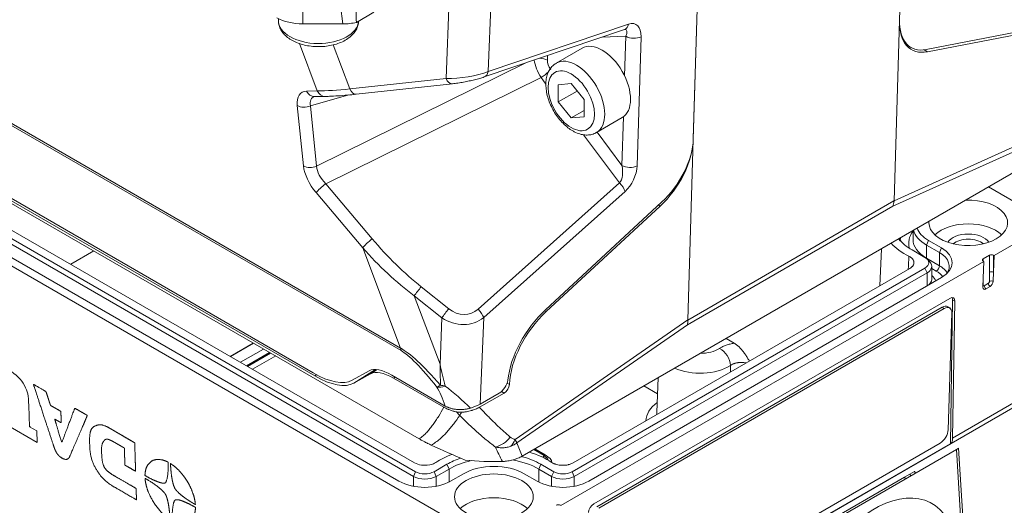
# Model space of a CAD drawing. Header units: millimetres. Extents: x 0 to 837, y 0 to 589.
# Tile 13 of 167: x 95 to 163, y 55 to 88. Entities that reach past the tile are written whole.
import ezdxf

# ---------------------------------------------------------------- set-up
doc = ezdxf.new("R2010")
doc.units = ezdxf.units.MM
doc.layers.add('1', color=7, linetype='Continuous', true_color=0xffffff)

msp = doc.modelspace()

# ---------------------------------------------------------------- linework, layer by layer
at = {"layer": '1', "color": 9, "linetype": 'Continuous', "lineweight": 18}
for p, q in [((155.401, 88.377), (155.757, 99.928)), ((66.453, 92.033), (122.474, 59.689)), ((141.615, 91.763), (141.259, 80.212)), ((141.614, 91.735), (141.261, 80.271)), ((118.159, 88.25), (119.356, 88.941)), ((73.502, 88.148), (115.308, 64.011)), ((115.196, 64.215), (73.526, 88.273)), ((117.232, 88.148), (114.481, 88.148)), ((126.926, 84.507), (136.543, 87.759)), ((155.401, 88.377), (155.021, 76.01)), ((164.473, 87.793), (157.234, 86.39)), ((157.317, 86.236), (164.421, 87.613)), ((155.817, 86.742), (156.187, 86.529)), ((118.154, 83.323), (124.74, 84.043)), ((115.284, 83.163), (115.289, 83.163)), ((115.289, 83.163), (116.021, 83.175)), ((141.259, 80.212), (140.879, 67.845)), ((164.629, 78.773), (129.53, 58.508)), ((139.091, 75.915), (131.128, 68.541)), ((131.173, 68.417), (138.988, 75.653)), ((117.869, 63.712), (119.028, 64.357)), ((119.14, 64.153), (117.982, 63.508)), ((120.587, 64.063), (124.259, 61.943)), ((124.16, 61.861), (120.7, 63.859)), ((128.287, 62.835), (126.594, 61.859)), ((126.654, 62.079), (127.956, 62.829))]:
    msp.add_line(p, q, dxfattribs=at)
at = {"layer": '1', "color": 9, "linetype": 'Continuous', "lineweight": 13}
for p, q in [((64.291, 98.758), (121.196, 65.903)), ((121.226, 65.744), (64.32, 98.598)), ((127.433, 90.72), (127.197, 84.879)), ((124.307, 84.406), (124.527, 89.868)), ((114.481, 89.137), (114.481, 88.148)), ((117.232, 88.148), (117.078, 89.375)), ((127.197, 84.879), (136.814, 88.131)), ((136.638, 87.302), (135.019, 87.243)), ((136.554, 84.576), (136.638, 87.302)), ((137.679, 87.271), (137.407, 78.414)), ((115.482, 83.55), (114.257, 86.796)), ((116.58, 86.709), (117.72, 83.687)), ((131.266, 85.974), (131.256, 85.656)), ((157.091, 86.367), (157.317, 86.236)), ((115.435, 78.39), (129.831, 85.489)), ((130.825, 84.47), (116.058, 77.189)), ((117.72, 83.687), (124.307, 84.406)), ((131.161, 84.019), (130.825, 84.47)), ((114.75, 83.539), (115.482, 83.55)), ((117.653, 83.273), (115.01, 82.529)), ((114.533, 78.411), (114.108, 82.55)), ((115.01, 82.529), (115.435, 78.39)), ((136.365, 78.446), (136.467, 81.77)), ((136.202, 77.237), (133.741, 80.548)), ((134.67, 80.726), (136.365, 78.446)), ((165.736, 80.523), (154.945, 75.641)), ((155.021, 76.01), (165.946, 80.953)), ((141.259, 80.213), (141.259, 80.212)), ((116.058, 77.189), (119.248, 73.41)), ((126.51, 68.578), (136.202, 77.237)), ((118.594, 72.798), (115.404, 76.577)), ((136.586, 76.662), (126.894, 68.003)), ((138.988, 75.653), (138.878, 75.717)), ((154.945, 75.641), (140.852, 67.505)), ((140.879, 67.841), (155.02, 76.006)), ((121.196, 65.903), (118.594, 72.798)), ((122.608, 70.12), (124.501, 68.612)), ((124.022, 67.992), (122.129, 69.5)), ((122.129, 69.5), (123.894, 64.824)), ((131.063, 68.48), (131.173, 68.417)), ((123.894, 64.824), (124.022, 67.992)), ((126.894, 68.003), (126.654, 62.079)), ((129.043, 59.647), (140.879, 67.845)), ((140.852, 67.505), (129.164, 59.408)), ((119.464, 64.449), (117.982, 63.508)), ((119.14, 64.153), (119.591, 64.439)), ((115.308, 64.011), (115.427, 64.087)), ((120.814, 63.932), (120.7, 63.859)), ((128.491, 63.512), (128.652, 63.419)), ((128.287, 62.835), (128.108, 62.938))]:
    msp.add_line(p, q, dxfattribs=at)
at = {"layer": '1', "color": 27, "linetype": 'Continuous', "lineweight": 18}
for p, q in [((112.816, 88.515), (112.816, 88.386)), ((133.636, 86.481), (131.869, 85.46)), ((132.89, 84.053), (132.006, 83.974)), ((132.006, 83.974), (132.006, 82.795)), ((133.774, 82.953), (132.89, 84.053)), ((132.006, 82.795), (133.3, 83.543)), ((132.006, 82.795), (132.89, 81.696)), ((133.774, 81.775), (133.774, 82.953)), ((132.89, 81.696), (133.774, 82.206)), ((132.89, 81.696), (133.774, 81.775)), ((134.619, 80.697), (136.386, 81.718)), ((133.565, 44.108), (159.299, 58.965)), ((159.827, 52.86), (159.452, 59.054))]:
    msp.add_line(p, q, dxfattribs=at)
at = {"layer": '1', "color": 252, "linetype": 'Continuous', "lineweight": 18}
for p, q in [((67.307, 87.263), (125.642, 53.583)), ((73.988, 85.283), (122.213, 57.441)), ((75.035, 85.25), (122.155, 58.045)), ((121.081, 56.787), (72.857, 84.63)), ((122.071, 57.114), (73.847, 84.956)), ((163.825, 75.628), (161.504, 76.969)), ((156.327, 73.979), (156.327, 73.362)), ((158.134, 72.464), (157.25, 72.974)), ((157.391, 73.301), (158.275, 72.791)), ((161.881, 72.26), (163.825, 73.382)), ((98.572, 71.661), (100.156, 72.575)), ((154.152, 72.723), (154.043, 70.184)), ((157.144, 72.137), (156.26, 72.648)), ((161.139, 72.035), (161.563, 72.28)), ((161.881, 72.26), (161.846, 72.28)), ((161.881, 72.26), (161.846, 71.111)), ((132.183, 55.113), (161.174, 71.852)), ((157.478, 71.824), (157.301, 72.015)), ((161.139, 71.872), (161.174, 71.852)), ((161.139, 70.703), (161.174, 71.852)), ((132.961, 57.441), (157.144, 71.403)), ((133.018, 58.045), (156.097, 71.37)), ((157.285, 71.076), (133.102, 57.114)), ((157.607, 70.627), (157.607, 71.525)), ((161.846, 71.111), (161.827, 70.495)), ((158.275, 70.749), (134.092, 56.787)), ((161.12, 70.087), (161.139, 70.703)), ((161.608, 70.132), (161.325, 69.969)), ((158.846, 69.326), (134.437, 55.234)), ((159.04, 69.209), (158.887, 59.352)), ((159.041, 59.744), (159.187, 69.136)), ((134.641, 55.037), (158.329, 68.713)), ((134.783, 54.949), (158.471, 68.626)), ((158.846, 68.663), (158.705, 68.75)), ((158.982, 68.331), (158.736, 60.313)), ((111.091, 66.261), (109.508, 65.347)), ((144.072, 66.247), (143.503, 66.575)), ((110.616, 64.707), (112.199, 65.621)), ((138.857, 63.893), (138.755, 61.503)), ((163.165, 61.815), (129.098, 42.146)), ((158.187, 59.406), (134.499, 45.729)), ((130.392, 59.006), (131.112, 58.589)), ((158.887, 59.352), (133.476, 44.681)), ((123.486, 57.441), (124.369, 57.951)), ((124.511, 57.624), (123.627, 57.114)), ((131.547, 57.114), (130.663, 57.624)), ((130.804, 57.951), (131.688, 57.441)), ((156.1, 57.274), (156.421, 57.46)), ((156.434, 57.467), (156.421, 57.46)), ((156.499, 57.348), (156.434, 57.467)), ((125.501, 57.298), (124.617, 56.787)), ((130.557, 56.787), (129.673, 57.298)), ((146.811, 51.911), (155.746, 57.07)), ((155.746, 57.07), (156.1, 57.274))]:
    msp.add_line(p, q, dxfattribs=at)
at = {"layer": '1', "color": 27, "linetype": 'Continuous', "lineweight": 13}
for p, q in [((131.869, 85.46), (131.868, 85.46)), ((159.662, 52.955), (159.299, 58.965))]:
    msp.add_line(p, q, dxfattribs=at)
at = {"layer": '1', "color": 252, "linetype": 'Continuous', "lineweight": 13}
for p, q in [((157.25, 72.974), (157.391, 73.301)), ((157.25, 72.974), (157.25, 72.076)), ((98.572, 71.661), (100.155, 72.575)), ((158.134, 72.464), (158.275, 72.791)), ((158.134, 72.464), (158.134, 71.566)), ((161.563, 72.28), (161.563, 71.111)), ((161.846, 71.111), (161.846, 72.28)), ((157.25, 72.076), (158.134, 71.566)), ((161.139, 71.872), (161.139, 72.035)), ((157.285, 71.076), (157.144, 71.403)), ((157.285, 71.076), (157.285, 70.178)), ((157.922, 71.198), (157.607, 71.38)), ((161.493, 70.359), (161.21, 70.195)), ((159.187, 69.136), (159.04, 69.209)), ((158.471, 68.626), (158.329, 68.713)), ((109.521, 65.34), (111.104, 66.254)), ((111.798, 65.853), (110.215, 64.939)), ((110.692, 64.664), (112.275, 65.578)), ((112.629, 65.374), (111.046, 64.459)), ((138.809, 62.779), (137.868, 63.322)), ((159.041, 59.744), (163.371, 62.244)), ((130.316, 58.962), (131.037, 58.546)), ((131.037, 58.546), (131.112, 58.589)), ((122.071, 57.114), (122.213, 57.441)), ((123.627, 57.114), (123.486, 57.441)), ((124.511, 57.624), (124.369, 57.951)), ((124.511, 57.624), (124.511, 56.73)), ((130.663, 57.624), (130.804, 57.951)), ((130.663, 57.624), (130.663, 56.73)), ((131.547, 57.114), (131.688, 57.441)), ((133.102, 57.114), (132.961, 57.441)), ((156.486, 57.341), (156.421, 57.46)), ((122.071, 57.114), (122.071, 56.436)), ((123.627, 57.114), (123.627, 56.436)), ((131.547, 57.114), (131.547, 56.436)), ((133.102, 57.114), (133.102, 56.436)), ((155.812, 56.952), (155.746, 57.07)), ((156.1, 57.274), (156.165, 57.156))]:
    msp.add_line(p, q, dxfattribs=at)
at = {"layer": '1', "color": 9, "linetype": 'Continuous', "lineweight": 18}
for centre, major_axis, ratio, start_param, end_param in [((123.727, 37.874), (-5.272, 55.438), 0.033523, 0.35964, 0.427525), ((114.481, 89.593), (2.5, 0), 0.578054, 3.9276, 4.712389), ((158.337, 90.253), (2.15, 3.724), 0.537015, 2.356185, 3.577916), ((117.244, 89.593), (2.512, 0.01), 0.575241, 4.705143, 5.082591), ((158.472, 90.279), (2.25, 3.897), 0.537015, 2.356185, 3.577916), ((137.966, 78.439), (2.484, 3.759), 0.575959, 4.310848, 5.532579), ((138.114, 78.577), (2.374, 3.592), 0.575959, 4.310848, 5.532579), ((153.583, 76.865), (-0.914, 1.781), 0.629202, 3.687136, 3.923175), ((114.71, 59.28), (40.306, 16.753), 0.03384, 6.265364, 6.267884), ((132.309, 65.321), (2.87, 4.344), 0.575959, 1.169256, 2.289036), ((132.309, 65.321), (2.76, 4.177), 0.575959, 1.169256, 2.37427), ((139.49, 68.729), (-1.071, 1.691), 0.523928, 3.634495, 3.870534), ((181.549, 97.861), (40.663, 30.042), 0.025178, 3.121768, 3.124289), ((114.083, 68.413), (-3.961, 4.579), 0.411532, 2.271282, 3.056175), ((121.236, 61.614), (-2.311, 2.671), 0.411532, 5.412874, 6.197768), ((121.349, 61.411), (-2.311, 2.671), 0.411532, 5.412874, 6.197768), ((114.195, 68.209), (-3.961, 4.579), 0.411532, 2.271282, 3.056175), ((127.956, 63.46), (0.442, 0.668), 0.575959, 3.996689, 5.430629), ((128.286, 63.229), (0.276, 0.418), 0.575959, 3.996689, 5.515863), ((124.948, 63.138), (2.503, 0.078), 0.596177, 5.118439, 5.443999), ((125.093, 59.472), (-7.55, 3.284), 0.112563, 1.378894, 1.689797), ((127.587, 63.972), (10.124, 0), 0.57735, 4.517142, 4.770548)]:
    msp.add_ellipse(centre, major_axis=major_axis, ratio=ratio, start_param=start_param, end_param=end_param, dxfattribs=at)
at = {"layer": '1', "color": 27, "linetype": 'Continuous', "lineweight": 13}
for centre, major_axis, ratio, start_param, end_param in [((115.566, 88.386), (-2.75, 0), 0.57735, 0.000003, 3.112634), ((133.244, 83.078), (-1.375, 2.382), 0.57735, 3.148465, 6.283185), ((153.895, 48.462), (3.664, 6.832), 0.597134, 5.757383, 8.616161)]:
    msp.add_ellipse(centre, major_axis=major_axis, ratio=ratio, start_param=start_param, end_param=end_param, dxfattribs=at)
at = {"layer": '1', "color": 9, "linetype": 'Continuous', "lineweight": 13}
for centre, major_axis, ratio, start_param, end_param in [((136.302, 88.469), (0.24, -0.71), 0.656106, 0.00001, 0.86968), ((136.07, 86.995), (0.584, 0.741), 0.348636, 5.392324, 6.581395), ((136.581, 86.657), (0.732, 1.462), 0.560926, 5.402485, 6.798749), ((137.168, 87.609), (-0.75, 0.023), 0.597148, 0.803471, 2.339361), ((130.726, 85.35), (-0.75, 0.023), 0.597148, 3.945064, 4.707043), ((131.276, 85.041), (-0.709, 1.323), 0.452683, 0.854557, 1.765379), ((131.806, 85.347), (-0.388, 0.644), 0.60504, 0.752634, 1.729337), ((125.46, 85.183), (2.513, 0.335), 0.27993, 4.198426, 5.437798), ((124.659, 84.788), (-0.081, 0.746), 0.586511, 2.044042, 3.141579), ((126.686, 85.217), (0.24, -0.71), 0.656106, 6.283031, 7.152865), ((130.952, 84.707), (-0.602, -0.447), 0.161068, 1.240209, 2.132754), ((115.765, 81.514), (-1.386, 1.911), 0.484121, 5.955809, 6.979088), ((115.277, 83.913), (-0.012, 0.75), 0.813721, 2.080581, 3.141589), ((116.292, 81.888), (-1.179, 1.174), 0.470084, 6.024275, 6.896716), ((123.363, 86.271), (9.843, 2.235), 0.157718, 3.748899, 4.066464), ((116.009, 83.925), (-0.012, 0.75), 0.813721, 2.080581, 3.141953), ((118.072, 84.069), (-0.081, 0.746), 0.586511, 2.044042, 3.141579), ((114.635, 82.924), (-0.746, -0.077), 0.642013, 0.723132, 2.029894), ((115.06, 78.786), (-0.746, -0.077), 0.642013, 0.723132, 2.029894), ((116.179, 77.482), (-1.364, 1.824), 0.513644, 0.708661, 1.685365), ((116.706, 77.856), (-1.087, 1.104), 0.600284, 0.607867, 1.584571), ((135.799, 78.188), (-0.158, 1.099), 0.544799, 3.593293, 4.869811), ((136.895, 78.752), (-0.75, 0.023), 0.597148, 0.803471, 2.339361), ((136.31, 77.85), (0.697, 1.466), 0.578543, 4.083878, 5.360396), ((115.931, 76.952), (-0.573, -0.484), 0.139986, 4.372481, 5.745215), ((136.075, 77), (-0.5, 0.559), 0.339525, 3.801543, 4.835292), ((119.121, 73.173), (-0.573, -0.484), 0.139986, 4.372481, 5.745215), ((124.739, 80.694), (-8.634, 12.889), 0.566031, 1.765111, 2.082676), ((124.612, 80.457), (-9.134, 12.952), 0.598119, 1.74777, 2.065335), ((122.481, 69.883), (0.467, 0.587), 0.068592, 1.210255, 2.333999), ((124.374, 68.375), (0.467, 0.587), 0.068592, 1.210255, 2.333999), ((125.353, 70.255), (-0.664, 1.966), 0.817818, 2.237906, 3.477278), ((126.382, 68.341), (-0.5, 0.559), 0.339525, 3.801543, 4.835292), ((125.226, 70.018), (-1.877, 1.827), 0.8946, 1.782444, 3.021816), ((122.25, 66.652), (0.75, 1.299), 0.57735, 2.471099, 2.617994), ((148.112, 18.192), (-27.635, 47.816), 0.081068, 5.900042, 6.155286), ((147.087, 17.284), (-26.426, 48.566), 0.070405, 5.913322, 6.168565), ((124.709, 64.146), (1.168, 0.941), 0.105547, 3.56464, 3.900264), ((124.709, 64.146), (1.288, 0.769), 0.384301, 3.59965, 4.136847), ((123.882, 61.22), (-0.735, 2.513), 0.221259, 4.938919, 5.576868), ((124.709, 64.146), (-1.495, -0.123), 0.564164, 0.97654, 1.216833), ((124.907, 62.129), (-2.396, 2.134), 0.153113, 4.38868, 5.120575), ((127.682, 60.494), (-0.962, -1.151), 0.815254, 0.807406, 1.662708), ((128.021, 60.322), (0.068, 1.498), 0.772344, 3.892071, 4.279678)]:
    msp.add_ellipse(centre, major_axis=major_axis, ratio=ratio, start_param=start_param, end_param=end_param, dxfattribs=at)
at = {"layer": '1', "color": 27, "linetype": 'Continuous', "lineweight": 18}
for centre, major_axis, ratio, start_param, end_param in [((135.011, 84.099), (1.375, -2.382), 0.57735, 0.000098, 3.141593), ((158.968, 58.774), (0.484, 0.28), 0.000683, 6.282857, 7.102497)]:
    msp.add_ellipse(centre, major_axis=major_axis, ratio=ratio, start_param=start_param, end_param=end_param, dxfattribs=at)
at = {"layer": '1', "color": 27, "linetype": 'Continuous', "lineweight": 13}
msp.add_ellipse((132.89, 82.874), major_axis=(1.125, -1.949), ratio=0.57735, dxfattribs=at)
at = {"layer": '1', "color": 252, "linetype": 'Continuous', "lineweight": 18}
for centre, major_axis, ratio, start_param, end_param in [((160.114, 74.505), (-2.7, 0), 0.57735, 2.356194, 4.779737), ((160.114, 74.505), (-2.7, 0), 0.57735, 6.215837, 6.283185), ((160.114, 74.505), (-2.7, 0), 0.57735, 0, 2.356194), ((160.114, 72.872), (2.7, 0), 0.57735, 0.55135, 2.590243), ((159.477, 74.26), (3.15, 0), 0.57735, 3.28613, 3.926991), ((159.477, 74.505), (-2.95, 0), 0.57735, 0.218832, 0.785398), ((160.114, 72.872), (1.5, 0), 0.57735, 0.356374, 2.785218), ((159.477, 74.505), (-5.248, 0), 0.57735, 0.478902, 0.857591), ((159.477, 74.505), (4.55, 0), 0.57735, 3.571549, 3.926991), ((159.477, 74.26), (-4.35, 0), 0.57735, 0.337623, 0.44834), ((160.114, 72.668), (-1.25, 0), 0.57735, 3.727402, 5.697376), ((156.507, 71.525), (-2.3, 0), 0.57735, 2.730461, 3.926991), ((156.507, 71.77), (2.5, 0), 0.57735, 5.497787, 7.068583), ((161.705, 72.199), (0.2, 0), 0.57735, 0.785398, 2.356194), ((156.507, 71.77), (-0.9, 0), 0.57735, 2.356194, 3.926991), ((156.507, 71.525), (1.1, 0), 0.57735, 5.497787, 6.774059), ((161.28, 71.954), (0.2, 0), 0.57735, 2.356194, 3.926991), ((161.615, 70.373), (0.158, 0.255), 0.556861, 3.943267, 5.514063), ((161.332, 70.209), (0.158, 0.255), 0.556861, 2.372471, 3.943267), ((158.833, 68.924), (0.263, 0.427), 0.555551, 5.5315, 7.082417), ((158.686, 68.997), (0.263, 0.427), 0.555551, 5.5315, 6.034676), ((158.311, 68.112), (-0.394, -0.638), 0.556849, 3.14161, 3.943845), ((158.452, 68.024), (0.394, 0.638), 0.556849, 5.514642, 7.085438), ((158.205, 60.007), (0.394, 0.638), 0.556849, 3.943845, 5.514642), ((158.309, 60.166), (-0.541, 0.842), 0.585872, 3.22116, 3.864458), ((127.587, 56.093), (5.248, 0), 0.57735, 0.713205, 1.091894), ((127.587, 56.093), (5.248, 0), 0.57735, 2.15068, 2.428185), ((127.587, 56.093), (4.55, 0), 0.57735, 2.093896, 2.356194), ((127.587, 55.848), (-4.35, 0), 0.57735, 5.075537, 5.497787), ((127.587, 55.848), (-4.35, 0), 0.57735, 3.926991, 4.423068), ((127.587, 56.093), (4.55, 0), 0.57735, 0.785398, 1.147663), ((128.112, 58.012), (3.464, 0), 0.333333, 0.046551, 0.523599), ((122.849, 57.808), (-0.9, 0), 0.57735, 0.785398, 2.356194), ((127.587, 56.093), (-2.95, 0), 0.57735, 3.926991, 5.497787), ((132.324, 57.808), (-0.9, 0), 0.57735, 0.785398, 2.356194), ((122.849, 57.808), (2.5, 0), 0.57735, 3.926991, 5.497787), ((122.849, 57.563), (1.1, 0), 0.57735, 3.926991, 5.497787), ((132.324, 57.808), (2.5, 0), 0.57735, 3.926991, 5.497787), ((132.324, 57.563), (1.1, 0), 0.57735, 3.926991, 5.497787), ((127.587, 54.093), (2.7, 0), 0.57735, 0.55135, 2.590243), ((132.006, 55.052), (0.2, 0), 0.57735, 0.785398, 2.356194), ((134.426, 54.832), (0.262, 0.426), 0.558216, 0.801763, 2.352681)]:
    msp.add_ellipse(centre, major_axis=major_axis, ratio=ratio, start_param=start_param, end_param=end_param, dxfattribs=at)
at = {"layer": '1', "color": 252, "linetype": 'Continuous', "lineweight": 13}
for centre, major_axis, ratio, start_param, end_param in [((159.477, 73.117), (3.45, 0), 0.57735, 2.721503, 3.324664), ((159.477, 73.117), (-4.05, 0), 0.57735, 6.123259, 6.195785), ((159.477, 73.362), (-3.15, 0), 0.57735, 0, 0.785398), ((157.038, 71.954), (-0.15, -0.26), 0.57735, 2.306641, 2.356194), ((157.922, 71.443), (-0.15, -0.26), 0.57735, 0.785398, 2.356194), ((156.507, 70.627), (2.3, 0), 0.57735, 0.344962, 0.785398), ((156.507, 70.382), (1.4, 0), 0.57735, 0.177132, 0.666926), ((156.507, 70.382), (-2, 0), 0.57735, 3.51743, 3.926991), ((161.705, 71.03), (0.2, 0), 0.57735, 0.785398, 2.356194), ((156.507, 70.627), (-1.1, 0), 0.57735, 2.356194, 3.141593), ((161.279, 70.156), (-0.2, 0.001), 0.574615, 5.500139, 5.599309), ((161.634, 70.277), (0.1, -0.173), 0.57735, 3.926991, 5.310179), ((161.706, 70.402), (0.2, 0.001), 0.580073, 0.917558, 2.35382), ((161.351, 70.114), (0.1, -0.173), 0.57735, 3.926991, 5.310179), ((141.729, 66.585), (-1.79, 0), 0.57735, 1.57158, 2.411421), ((143.063, 65.08), (0.542, -0.84), 0.608339, 0.791124, 2.327014), ((141.729, 65.797), (2.789, 0), 0.57735, 4.035274, 5.553013), ((141.729, 60.87), (3.724, 0), 0.57735, 2.48269, 3.116001), ((141.729, 61.461), (-2.975, 0), 0.57735, 6.258506, 6.342007), ((130.787, 58.69), (0.25, 0.433), 0.57735, 4.401212, 4.712389), ((128.537, 58.257), (-2.883, 0.395), 0.393768, 3.439081, 3.719108)]:
    msp.add_ellipse(centre, major_axis=major_axis, ratio=ratio, start_param=start_param, end_param=end_param, dxfattribs=at)
at = {"layer": '1', "color": 252, "linetype": 'Continuous', "lineweight": 18}
msp.add_ellipse((127.587, 55.726), major_axis=(-2.7, 0), ratio=0.57735, dxfattribs=at)
at = {"layer": '1', "color": 27, "linetype": 'Continuous', "lineweight": 18}
for points, knots in [([(112.827, 88.412), (112.821, 88.366), (112.814, 88.213), (112.879, 87.957), (113.021, 87.664), (113.235, 87.396), (113.515, 87.156), (113.86, 86.95), (114.26, 86.784), (114.7, 86.665), (115.165, 86.596), (115.641, 86.579), (116.115, 86.613), (116.574, 86.697), (117.007, 86.832), (117.401, 87.017), (117.743, 87.251), (118.009, 87.521), (118.193, 87.811), (118.29, 88.084), (118.309, 88.259), (118.31, 88.334)], [0, 0, 0, 0, 0.022164, 0.072678, 0.123016, 0.174811, 0.229012, 0.285409, 0.34295, 0.400561, 0.457956, 0.515201, 0.572475, 0.629947, 0.687824, 0.746323, 0.80553, 0.864874, 0.915781, 0.964742, 1, 1, 1, 1]), ([(131.873, 85.45), (131.827, 85.429), (131.69, 85.353), (131.503, 85.16), (131.327, 84.884), (131.209, 84.559), (131.149, 84.191), (131.151, 83.785), (131.215, 83.354), (131.339, 82.913), (131.519, 82.478), (131.747, 82.059), (132.018, 81.67), (132.326, 81.32), (132.654, 81.027), (132.881, 80.874), (132.994, 80.808)], [0, 0, 0, 0, 0.032341, 0.100089, 0.167823, 0.237744, 0.31095, 0.386967, 0.46433, 0.541668, 0.618712, 0.695581, 0.772522, 0.849756, 0.927572, 1, 1, 1, 1]), ([(132.994, 80.808), (133.06, 80.77), (133.25, 80.672), (133.556, 80.563), (133.905, 80.513), (134.235, 80.541), (134.481, 80.611), (134.601, 80.692), (134.627, 80.712)], [0, 0, 0, 0, 0.121154, 0.347237, 0.546198, 0.736494, 0.941303, 1, 1, 1, 1])]:
    msp.add_open_spline(points, degree=3, knots=knots, dxfattribs=at)
at = {"layer": '1', "color": 9, "linetype": 'Continuous', "lineweight": 18}
msp.add_open_spline([(136.543, 87.759), (136.564, 87.763), (136.559, 87.764)], degree=2, dxfattribs=at)
for points, knots in [([(124.74, 84.043), (124.803, 84.05), (124.988, 84.072), (125.31, 84.119), (125.702, 84.19), (126.085, 84.272), (126.447, 84.361), (126.725, 84.441), (126.876, 84.49), (126.926, 84.507)], [0, 0, 0, 0, 0.094892, 0.272207, 0.439932, 0.600796, 0.758481, 0.917316, 1, 1, 1, 1]), ([(116.021, 83.175), (116.113, 83.176), (116.394, 83.183), (116.896, 83.209), (117.518, 83.258), (117.949, 83.301), (118.154, 83.323)], [0, 0, 0, 0, 0.153854, 0.453119, 0.747905, 1, 1, 1, 1]), ([(124.16, 61.861), (124.222, 61.825), (124.287, 61.792), (124.421, 61.729), (124.49, 61.7), (124.635, 61.646), (124.71, 61.622), (124.808, 61.594), (124.827, 61.589), (124.867, 61.579), (124.927, 61.564), (124.988, 61.55), (125.029, 61.542)], [0, 0, 0, 0, 0.25, 0.25, 0.5, 0.5, 0.75, 0.75, 0.8125, 0.8125, 0.875, 1, 1, 1, 1]), ([(125.979, 61.798), (125.908, 61.777), (125.763, 61.743), (125.612, 61.721), (125.496, 61.71), (125.457, 61.707), (125.38, 61.703), (125.341, 61.701), (125.226, 61.701), (125.149, 61.703), (125.035, 61.713), (124.997, 61.717), (124.94, 61.724), (124.922, 61.727), (124.884, 61.732), (124.866, 61.735), (124.774, 61.752), (124.703, 61.768), (124.6, 61.797), (124.567, 61.808), (124.517, 61.825), (124.501, 61.831), (124.468, 61.843), (124.452, 61.85), (124.374, 61.882), (124.314, 61.911), (124.259, 61.943)], [0, 0, 0, 0, 0.125, 0.25, 0.25, 0.3125, 0.3125, 0.375, 0.375, 0.5, 0.5, 0.5625, 0.5625, 0.59375, 0.59375, 0.625, 0.625, 0.75, 0.75, 0.8125, 0.8125, 0.84375, 0.84375, 0.875, 0.875, 1, 1, 1, 1]), ([(125.029, 61.542), (125.085, 61.531), (125.142, 61.524), (125.258, 61.516), (125.316, 61.515), (125.376, 61.517)], [0, 0, 0, 0, 0.5, 0.5, 1, 1, 1, 1]), ([(125.376, 61.517), (125.432, 61.52), (125.489, 61.524), (125.573, 61.533), (125.601, 61.536), (125.657, 61.544), (125.684, 61.548), (125.822, 61.571), (125.928, 61.595), (126.058, 61.632), (126.083, 61.64), (126.134, 61.656), (126.159, 61.664), (126.233, 61.691), (126.281, 61.709), (126.422, 61.768), (126.51, 61.811), (126.594, 61.859)], [0, 0, 0, 0, 0.125, 0.125, 0.1875, 0.1875, 0.25, 0.25, 0.5, 0.5, 0.5625, 0.5625, 0.625, 0.625, 0.75, 0.75, 1, 1, 1, 1]), ([(123.291, 59.264), (123.216, 59.299), (123.142, 59.334), (123.051, 59.379), (123.033, 59.388), (122.997, 59.406), (122.978, 59.416), (122.925, 59.443), (122.89, 59.461), (122.787, 59.515), (122.721, 59.551), (122.626, 59.603), (122.594, 59.621), (122.533, 59.655), (122.504, 59.672), (122.474, 59.689)], [0, 0, 0, 0, 0.25, 0.25, 0.3125, 0.3125, 0.375, 0.375, 0.5, 0.5, 0.75, 0.75, 0.875, 0.875, 1, 1, 1, 1]), ([(129.53, 58.508), (129.439, 58.455), (129.342, 58.407), (129.188, 58.343), (129.135, 58.323), (129.053, 58.294), (129.025, 58.285), (128.969, 58.268), (128.94, 58.259), (128.796, 58.218), (128.677, 58.192), (128.493, 58.164), (128.43, 58.156), (128.335, 58.147), (128.304, 58.144), (128.24, 58.14), (128.207, 58.138), (128.175, 58.137)], [0, 0, 0, 0, 0.25, 0.25, 0.375, 0.375, 0.4375, 0.4375, 0.5, 0.5, 0.75, 0.75, 0.875, 0.875, 0.9375, 0.9375, 1, 1, 1, 1])]:
    msp.add_open_spline(points, degree=3, knots=knots, dxfattribs=at)
at = {"layer": '1', "color": 252, "linetype": 'Continuous', "lineweight": 13}
for points in [[(155.992, 71.309), (156.01, 71.611), (156.027, 71.912), (156.044, 72.214)], [(161.563, 71.111), (161.563, 70.902), (161.564, 70.693), (161.565, 70.484)], [(161.138, 70.238), (161.138, 70.391), (161.139, 70.544), (161.139, 70.697)], [(143.811, 64.276), (143.81, 64.425), (143.809, 64.574), (143.807, 64.723)]]:
    msp.add_open_spline(points, degree=3, dxfattribs=at)
at = {"layer": '1', "color": 252, "linetype": 'Continuous', "lineweight": 18}
for points, knots in [([(156.044, 72.214), (156.096, 72.188), (156.143, 72.159), (156.205, 72.112), (156.224, 72.096), (156.251, 72.071), (156.26, 72.062), (156.276, 72.045), (156.284, 72.036), (156.321, 71.991), (156.344, 71.954), (156.365, 71.906), (156.368, 71.897), (156.375, 71.877), (156.378, 71.867), (156.385, 71.838), (156.391, 71.799), (156.39, 71.759), (156.386, 71.73), (156.385, 71.72), (156.381, 71.7), (156.378, 71.69), (156.364, 71.641), (156.345, 71.603), (156.308, 71.549), (156.294, 71.531), (156.27, 71.504), (156.262, 71.495), (156.245, 71.478), (156.236, 71.47), (156.189, 71.428), (156.146, 71.398), (156.097, 71.37)], [0, 0, 0, 0, 0.125, 0.125, 0.1875, 0.1875, 0.21875, 0.21875, 0.25, 0.25, 0.375, 0.375, 0.40625, 0.40625, 0.4375, 0.4375, 0.5, 0.5625, 0.5625, 0.59375, 0.59375, 0.625, 0.625, 0.75, 0.75, 0.8125, 0.8125, 0.84375, 0.84375, 0.875, 0.875, 1, 1, 1, 1]), ([(144.072, 66.247), (144.132, 66.212), (144.191, 66.171), (144.307, 66.08), (144.364, 66.029), (144.448, 65.945), (144.476, 65.917), (144.53, 65.858), (144.557, 65.828), (144.635, 65.735), (144.685, 65.671), (144.758, 65.571), (144.782, 65.537), (144.829, 65.469), (144.853, 65.434), (144.921, 65.329), (144.966, 65.257), (145.041, 65.132), (145.072, 65.077), (145.104, 65.023)], [0, 0, 0, 0, 0.148263, 0.148263, 0.296527, 0.296527, 0.370659, 0.370659, 0.44479, 0.44479, 0.593054, 0.593054, 0.667186, 0.667186, 0.741317, 0.741317, 0.889581, 0.889581, 1, 1, 1, 1]), ([(123.618, 58.076), (123.551, 58.031), (123.472, 57.992), (123.159, 57.882), (122.881, 57.857), (122.45, 57.917), (122.285, 57.971), (122.156, 58.046)], [0, 0, 0, 0, 0.187427, 0.187427, 0.665929, 0.665929, 1, 1, 1, 1]), ([(133.018, 58.045), (132.969, 58.017), (132.916, 57.992), (132.831, 57.96), (132.801, 57.95), (132.756, 57.936), (132.74, 57.932), (132.709, 57.923), (132.693, 57.92), (132.613, 57.902), (132.548, 57.891), (132.463, 57.883), (132.446, 57.881), (132.412, 57.879), (132.395, 57.878), (132.344, 57.876), (132.275, 57.875), (132.208, 57.879), (132.157, 57.883), (132.14, 57.884), (132.106, 57.888), (132.089, 57.89), (132.006, 57.902), (131.942, 57.916), (131.849, 57.941), (131.819, 57.95), (131.775, 57.966), (131.761, 57.971), (131.732, 57.983), (131.719, 57.988), (131.651, 58.018), (131.601, 58.045), (131.556, 58.076)], [0, 0, 0, 0, 0.125, 0.125, 0.1875, 0.1875, 0.21875, 0.21875, 0.25, 0.25, 0.375, 0.375, 0.40625, 0.40625, 0.4375, 0.4375, 0.5, 0.5625, 0.5625, 0.59375, 0.59375, 0.625, 0.625, 0.75, 0.75, 0.8125, 0.8125, 0.84375, 0.84375, 0.875, 0.875, 1, 1, 1, 1])]:
    msp.add_open_spline(points, degree=3, knots=knots, dxfattribs=at)
at = {"layer": '1', "color": 252, "linetype": 'Continuous', "lineweight": 13}
for points, knots in [([(161.21, 70.195), (161.205, 70.193), (161.2, 70.19), (161.191, 70.187), (161.186, 70.186), (161.178, 70.185), (161.173, 70.186), (161.166, 70.187), (161.162, 70.189), (161.155, 70.192), (161.152, 70.195), (161.147, 70.201), (161.145, 70.205), (161.141, 70.213), (161.14, 70.217), (161.138, 70.227), (161.138, 70.232), (161.138, 70.238)], [0, 0, 0, 0, 0.125, 0.125, 0.25, 0.25, 0.375, 0.375, 0.5, 0.5, 0.625, 0.625, 0.75, 0.75, 0.875, 0.875, 1, 1, 1, 1]), ([(161.565, 70.484), (161.565, 70.479), (161.564, 70.473), (161.562, 70.461), (161.561, 70.455), (161.557, 70.443), (161.555, 70.437), (161.55, 70.424), (161.547, 70.419), (161.54, 70.407), (161.537, 70.401), (161.529, 70.391), (161.525, 70.386), (161.516, 70.376), (161.511, 70.372), (161.502, 70.365), (161.497, 70.361), (161.493, 70.359)], [0, 0, 0, 0, 0.125, 0.125, 0.25, 0.25, 0.375, 0.375, 0.5, 0.5, 0.625, 0.625, 0.75, 0.75, 0.875, 0.875, 1, 1, 1, 1]), ([(143.063, 65.896), (143.13, 65.939), (143.201, 65.979), (143.354, 66.052), (143.435, 66.085), (143.563, 66.13), (143.607, 66.144), (143.696, 66.17), (143.742, 66.182), (143.88, 66.215), (143.975, 66.233), (144.072, 66.247)], [0, 0, 0, 0, 0.25, 0.25, 0.5, 0.5, 0.625, 0.625, 0.75, 0.75, 1, 1, 1, 1]), ([(144.873, 64.895), (144.826, 64.906), (144.776, 64.913), (144.692, 64.923), (144.659, 64.925), (144.591, 64.929), (144.524, 64.93), (144.456, 64.926), (144.406, 64.922), (144.389, 64.921), (144.355, 64.917), (144.339, 64.915), (144.256, 64.903), (144.193, 64.889), (144.116, 64.867), (144.101, 64.863), (144.071, 64.853), (144.056, 64.848), (144.012, 64.832), (143.984, 64.82), (143.903, 64.783), (143.853, 64.755), (143.807, 64.723)], [0, 0, 0, 0, 0.130378, 0.130378, 0.21734, 0.21734, 0.304302, 0.391265, 0.391265, 0.434746, 0.434746, 0.478227, 0.478227, 0.652151, 0.652151, 0.695632, 0.695632, 0.739113, 0.739113, 0.826076, 0.826076, 1, 1, 1, 1])]:
    msp.add_open_spline(points, degree=3, knots=knots, dxfattribs=at)
at = {"layer": '1', "color": 9, "linetype": 'Continuous', "lineweight": 13}
for points in [[(124.256, 63.313), (124.129, 63.809), (124.008, 64.313), (123.894, 64.824)], [(123.929, 63.379), (123.915, 63.857), (123.903, 64.339), (123.894, 64.824)], [(129.164, 59.408), (129.283, 59.105), (129.404, 58.804), (129.53, 58.508)]]:
    msp.add_open_spline(points, degree=3, dxfattribs=at)
at = {"layer": '1', "color": 7, "linetype": 'Continuous', "lineweight": 13}
for points, knots in [([(95.404, 63.342), (95.178, 63.775), (94.84, 64.114), (94.317, 64.416), (94.317, 64.416), (94.066, 64.561), (94.066, 64.561), (93.957, 64.623), (93.957, 64.623)], [0, 0, 0, 0, 0.333346, 0.333346, 0.333346, 0.666693, 0.666693, 1, 1, 1, 1]), ([(96.272, 59.445), (96.272, 59.445), (96.272, 59.445), (96.272, 59.445), (96.272, 59.445), (96.247, 60.23), (96.247, 60.23), (96.247, 60.23), (95.745, 60.52), (95.745, 60.52)], [0, 0, 0, 0, 0.000002, 0.000002, 0.000002, 0.500006, 0.500006, 0.500006, 1, 1, 1, 1])]:
    msp.add_open_spline(points, degree=3, knots=knots, dxfattribs=at)
at = {"layer": '1', "color": 7, "linetype": 'Continuous', "lineweight": 18}
for points, knots in [([(95.745, 60.52), (95.745, 60.52), (95.7, 61.983), (95.7, 61.983), (95.679, 62.669), (95.617, 62.955), (95.404, 63.342)], [0, 0, 0, 0, 0.5, 0.5, 0.5, 1, 1, 1, 1]), ([(94.115, 61.461), (94.115, 61.461), (94.115, 61.461), (94.115, 61.461), (94.115, 61.461), (94.139, 60.676), (94.139, 60.676), (94.139, 60.676), (96.272, 59.445), (96.272, 59.445)], [0, 0, 0, 0, 0.000006, 0.000006, 0.000006, 0.500004, 0.500004, 0.500004, 1, 1, 1, 1])]:
    msp.add_open_spline(points, degree=3, knots=knots, dxfattribs=at)
for points, degree in [([(97.456, 59.053), (97.455, 59.056), (97.452, 59.065), (97.443, 59.091), (97.418, 59.17), (97.335, 59.42), (97.103, 60.126), (96.963, 60.552), (96.726, 61.272), (96.467, 62.061), (96.226, 62.796), (96.113, 63.138), (96.015, 63.435), (96.015, 63.435), (96.015, 63.435), (96.173, 63.344), (96.34, 63.248), (96.591, 63.103), (96.878, 62.937), (96.878, 62.937), (96.878, 62.937), (96.98, 62.625), (97.065, 62.364), (97.187, 61.987), (97.187, 61.987), (97.187, 61.987), (97.507, 61.803), (97.693, 61.695), (97.901, 61.575), (97.901, 61.575), (97.901, 61.575), (97.91, 61.253), (97.925, 60.79), (97.925, 60.79), (97.925, 60.79), (97.749, 60.891), (97.476, 61.049), (97.476, 61.049), (97.476, 61.049), (97.638, 60.511), (97.765, 60.086), (97.96, 59.438), (97.96, 59.438), (97.96, 59.438), (98.181, 60.022), (98.487, 60.828), (98.737, 61.486), (98.854, 61.796), (98.854, 61.796), (98.854, 61.796), (99.078, 61.667), (99.273, 61.554), (99.477, 61.436), (99.717, 61.298), (99.717, 61.298), (99.717, 61.298), (99.624, 61.083), (99.581, 60.981), (99.443, 60.661), (99.186, 60.064), (98.877, 59.345), (98.695, 58.922), (98.497, 58.462), (98.491, 58.45), (98.416, 58.282), (98.224, 58.219), (97.98, 58.36), (97.749, 58.493), (97.553, 58.765), (97.458, 59.047), (97.458, 59.047), (97.458, 59.047), (97.458, 59.047), (97.458, 59.047), (97.458, 59.047), (97.457, 59.05), (97.456, 59.053)], 8), ([(95.745, 60.52), (95.802, 60.556)], 1), ([(101.592, 59.444), (101.571, 59.456), (101.528, 59.481), (101.455, 59.522), (101.281, 59.616), (101.094, 59.687), (100.984, 59.682), (100.888, 59.619), (100.806, 59.486), (100.73, 59.374), (100.677, 59.163), (100.688, 58.802), (100.707, 58.18), (100.811, 57.817), (100.969, 57.579), (101.212, 57.356), (101.583, 57.142), (101.634, 57.113), (102.023, 56.888), (102.403, 56.669), (102.727, 56.482), (103.06, 56.289), (103.06, 56.289), (103.06, 56.289), (103.068, 56.03), (103.077, 55.752), (103.084, 55.511), (103.084, 55.511), (103.084, 55.511), (102.615, 55.782), (102.101, 56.079), (101.576, 56.382), (101.556, 56.394), (101.087, 56.664), (100.723, 57.011), (100.502, 57.332), (100.243, 57.708), (100.027, 58.163), (99.891, 58.684), (99.873, 59.272), (99.855, 59.842), (99.902, 60.135), (99.966, 60.322), (100.038, 60.438), (100.174, 60.561), (100.406, 60.636), (100.583, 60.692), (100.858, 60.632), (101.225, 60.435), (101.225, 60.435), (101.422, 60.321), (101.422, 60.321), (101.422, 60.321), (101.684, 60.167), (101.907, 60.036), (102.214, 59.856), (102.529, 59.672), (102.734, 59.551), (102.964, 59.416), (102.964, 59.416), (102.964, 59.416), (102.971, 59.193), (102.978, 58.97), (102.995, 58.404), (103.011, 57.891), (103.018, 57.677), (103.024, 57.468), (103.024, 57.468), (103.024, 57.468), (102.832, 57.578), (102.661, 57.677), (102.487, 57.778), (102.29, 57.891), (102.29, 57.891), (102.29, 57.891), (102.279, 58.249), (102.268, 58.621), (102.26, 58.863), (102.254, 59.062), (102.254, 59.062), (102.254, 59.062), (102.121, 59.139), (101.94, 59.243), (101.743, 59.357), (101.659, 59.406), (101.614, 59.431), (101.592, 59.444)], 6), ([(103.666, 57.195), (103.666, 57.203), (103.667, 57.223), (103.669, 57.276), (103.676, 57.402), (103.731, 57.68), (103.856, 57.939), (104.095, 58.185), (104.389, 58.296), (104.788, 58.28), (105.06, 58.192), (105.241, 58.099), (105.258, 58.09), (105.258, 58.079), (105.264, 57.87), (105.26, 57.361), (105.165, 56.817), (105.08, 56.668), (105.011, 56.656), (104.958, 56.647), (104.803, 56.655), (104.525, 56.745), (104.118, 56.926), (103.834, 57.082), (103.666, 57.18), (103.666, 57.18), (103.666, 57.18), (103.666, 57.18), (103.666, 57.18), (103.666, 57.188), (103.666, 57.195)], 5), ([(105.417, 57.998), (105.418, 57.998), (105.421, 57.996), (105.428, 57.991), (105.447, 57.979), (105.473, 57.962), (105.615, 57.865), (105.809, 57.711), (106.028, 57.493), (106.237, 57.256), (106.404, 57.037), (106.55, 56.811), (106.683, 56.587), (106.807, 56.342), (106.955, 55.982), (107.041, 55.697), (107.084, 55.49), (107.107, 55.341), (107.116, 55.259), (107.121, 55.197), (107.122, 55.184), (107.095, 55.2), (107.042, 55.231), (106.94, 55.291), (106.784, 55.386), (106.605, 55.501), (106.429, 55.623), (106.253, 55.752), (106.006, 55.952), (105.839, 56.122), (105.76, 56.224), (105.726, 56.269), (105.674, 56.364), (105.586, 56.611), (105.516, 56.938), (105.462, 57.331), (105.434, 57.636), (105.422, 57.827), (105.418, 57.924), (105.416, 57.968), (105.415, 57.989), (105.415, 58), (105.415, 58), (105.415, 58), (105.415, 58), (105.415, 58), (105.416, 57.999), (105.417, 57.998)], 6), ([(105.378, 54.172), (105.377, 54.172), (105.376, 54.173), (105.372, 54.175), (105.362, 54.181), (105.343, 54.193), (105.314, 54.213), (105.246, 54.259), (105.176, 54.31), (105.065, 54.398), (104.919, 54.524), (104.665, 54.779), (104.415, 55.094), (104.195, 55.434), (104.027, 55.742), (103.879, 56.08), (103.82, 56.26), (103.773, 56.402), (103.727, 56.598), (103.703, 56.704), (103.694, 56.775), (103.685, 56.845), (103.679, 56.89), (103.674, 56.958), (103.673, 56.978), (103.672, 56.986), (103.678, 56.982), (103.687, 56.977), (103.707, 56.965), (103.729, 56.953), (103.771, 56.929), (103.829, 56.895), (104.14, 56.708), (104.482, 56.465), (104.641, 56.336), (104.814, 56.191), (104.944, 56.063), (105.033, 55.946), (105.082, 55.882), (105.153, 55.732), (105.224, 55.475), (105.281, 55.198), (105.322, 54.916), (105.347, 54.668), (105.359, 54.52), (105.368, 54.395), (105.373, 54.305), (105.376, 54.246), (105.377, 54.211), (105.378, 54.188), (105.379, 54.171), (105.379, 54.171), (105.379, 54.171), (105.379, 54.171), (105.379, 54.171), (105.378, 54.171), (105.378, 54.172)], 6), ([(107.127, 54.974), (107.127, 54.966), (107.127, 54.946), (107.125, 54.893), (107.118, 54.779), (107.078, 54.57), (107.002, 54.359), (106.89, 54.18), (106.776, 54.069), (106.669, 53.995), (106.561, 53.94), (106.45, 53.907), (106.286, 53.88), (106.142, 53.882), (105.986, 53.911), (105.839, 53.946), (105.703, 53.997), (105.572, 54.061), (105.548, 54.074), (105.535, 54.08), (105.534, 54.116), (105.533, 54.16), (105.532, 54.337), (105.536, 54.694), (105.573, 55.062), (105.631, 55.314), (105.679, 55.451), (105.749, 55.508), (105.782, 55.514), (105.879, 55.531), (106.072, 55.495), (106.379, 55.378), (106.678, 55.24), (106.911, 55.114), (107.057, 55.031), (107.089, 55.013), (107.113, 54.999), (107.128, 54.991), (107.128, 54.991), (107.128, 54.991), (107.128, 54.991), (107.128, 54.991), (107.127, 54.981), (107.127, 54.974)], 5)]:
    msp.add_open_spline(points, degree=degree, dxfattribs=at)
at = {"layer": '1', "color": 9, "linetype": 'Continuous', "lineweight": 13}
for points, knots in [([(122.474, 59.689), (122.569, 59.753), (122.657, 59.824), (122.784, 59.937), (122.825, 59.976), (122.906, 60.055), (122.945, 60.096), (123.061, 60.22), (123.136, 60.307), (123.279, 60.485), (123.349, 60.576), (123.484, 60.763), (123.55, 60.858), (123.679, 61.052), (123.742, 61.15), (123.927, 61.449), (124.045, 61.653), (124.16, 61.861)], [0, 0, 0, 0, 0.125, 0.125, 0.1875, 0.1875, 0.25, 0.25, 0.375, 0.375, 0.5, 0.5, 0.625, 0.625, 0.75, 0.75, 1, 1, 1, 1]), ([(125.246, 61.296), (125.209, 61.333), (125.173, 61.373), (125.1, 61.455), (125.064, 61.498), (125.029, 61.542)], [0, 0, 0, 0, 0.5, 0.5, 1, 1, 1, 1]), ([(125.376, 61.517), (125.354, 61.475), (125.332, 61.436), (125.289, 61.362), (125.267, 61.328), (125.246, 61.296)], [0, 0, 0, 0, 0.5, 0.5, 1, 1, 1, 1]), ([(126.594, 61.859), (126.762, 61.679), (126.931, 61.5), (127.274, 61.148), (127.447, 60.974), (127.797, 60.632), (127.975, 60.464), (128.335, 60.135), (128.518, 59.974), (128.704, 59.818)], [0, 0, 0, 0, 0.25, 0.25, 0.5, 0.5, 0.75, 0.75, 1, 1, 1, 1]), ([(125.246, 61.296), (125.113, 61.098), (124.976, 60.904), (124.761, 60.621), (124.687, 60.528), (124.537, 60.346), (124.46, 60.257), (124.301, 60.082), (124.22, 59.997), (124.051, 59.832), (123.965, 59.752), (123.785, 59.599), (123.692, 59.526), (123.546, 59.422), (123.497, 59.389), (123.395, 59.325), (123.344, 59.294), (123.291, 59.264)], [0, 0, 0, 0, 0.25, 0.25, 0.375, 0.375, 0.5, 0.5, 0.625, 0.625, 0.75, 0.75, 0.875, 0.875, 0.9375, 0.9375, 1, 1, 1, 1]), ([(127.694, 59.132), (127.474, 59.294), (127.26, 59.462), (126.839, 59.809), (126.633, 59.987), (126.226, 60.35), (126.027, 60.536), (125.632, 60.912), (125.438, 61.103), (125.246, 61.296)], [0, 0, 0, 0, 0.25, 0.25, 0.5, 0.5, 0.75, 0.75, 1, 1, 1, 1]), ([(128.704, 59.818), (128.728, 59.798), (128.753, 59.778), (128.805, 59.741), (128.831, 59.724), (128.887, 59.693), (128.916, 59.679), (128.961, 59.662), (128.977, 59.658), (129.009, 59.65), (129.026, 59.648), (129.043, 59.647)], [0, 0, 0, 0, 0.25, 0.25, 0.5, 0.5, 0.75, 0.75, 0.875, 0.875, 1, 1, 1, 1]), ([(129.164, 59.408), (129.148, 59.397), (129.133, 59.387), (129.101, 59.366), (129.053, 59.336), (129.004, 59.308), (128.903, 59.254), (128.833, 59.221), (128.761, 59.191)], [0, 0, 0, 0, 0.125, 0.125, 0.25, 0.5, 0.5, 1, 1, 1, 1]), ([(129.164, 59.408), (129.16, 59.416), (129.156, 59.425), (129.149, 59.443), (129.137, 59.47), (129.123, 59.499), (129.093, 59.559), (129.069, 59.602), (129.043, 59.647)], [0, 0, 0, 0, 0.125, 0.125, 0.25, 0.5, 0.5, 1, 1, 1, 1]), ([(128.761, 59.191), (128.717, 59.173), (128.674, 59.158), (128.585, 59.131), (128.54, 59.12), (128.451, 59.101), (128.406, 59.094), (128.315, 59.083), (128.27, 59.08), (128.135, 59.075), (128.046, 59.078), (127.869, 59.096), (127.781, 59.111), (127.694, 59.132)], [0, 0, 0, 0, 0.125, 0.125, 0.25, 0.25, 0.375, 0.375, 0.5, 0.5, 0.75, 0.75, 1, 1, 1, 1]), ([(128.175, 58.137), (128.091, 58.301), (128.009, 58.466), (127.849, 58.797), (127.771, 58.964), (127.694, 59.132)], [0, 0, 0, 0, 0.5, 0.5, 1, 1, 1, 1])]:
    msp.add_open_spline(points, degree=3, knots=knots, dxfattribs=at)

doc.saveas('drawing.dxf')
